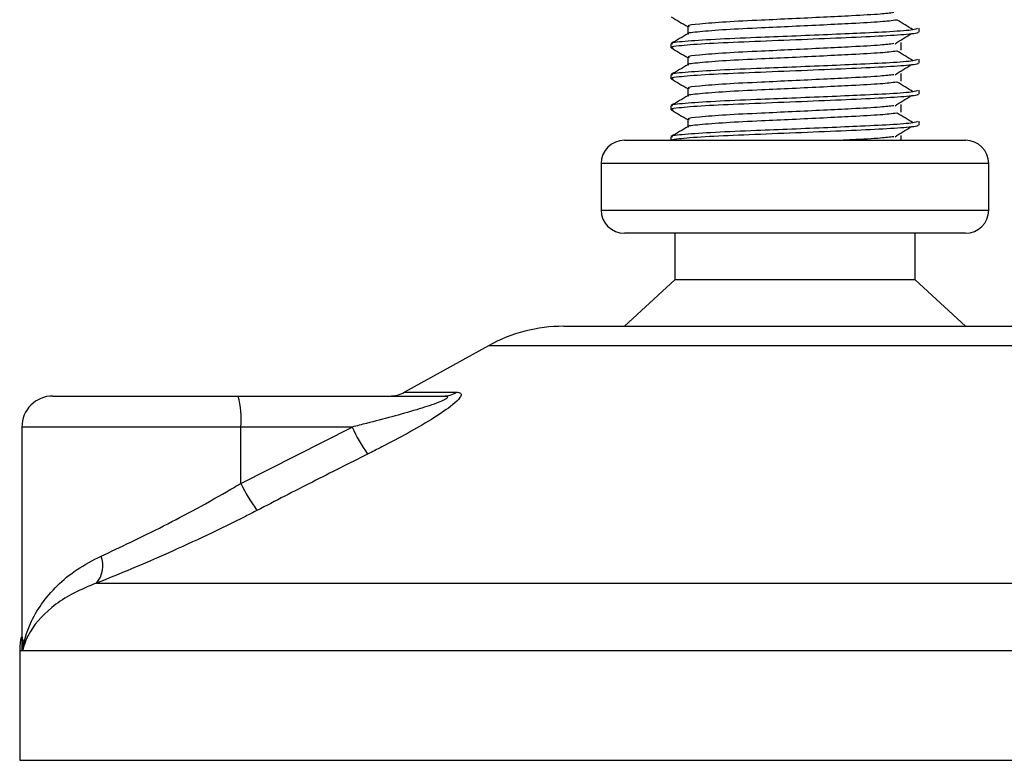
# Model space of a CAD drawing. Header units: millimetres. Extents: x 0 to 420, y 0 to 297.
# Tile 77 of 105: x 314.4 to 317.58, y 196.68 to 199.07. Entities that reach past the tile are written whole.
import ezdxf

# ---------------------------------------------------------------- set-up
doc = ezdxf.new("R2010")
doc.units = ezdxf.units.MM

msp = doc.modelspace()

# ---------------------------------------------------------------- linework, layer by layer
at = {"color": 7, "linetype": 'Continuous', "lineweight": 25}
for p, q in [((316.55756, 199.05079), (316.55756, 199.02631)), ((317.30343, 199.03196), (317.30343, 199.04444)), ((316.50343, 198.99443), (316.50343, 198.98195)), ((317.24585, 198.97356), (317.24585, 198.99856)), ((316.55756, 198.95079), (316.55756, 198.92631)), ((317.30343, 198.93196), (317.30343, 198.94444)), ((316.50343, 198.89443), (316.50343, 198.88195)), ((317.24585, 198.87356), (317.24585, 198.89856)), ((316.55756, 198.85079), (316.55756, 198.82631)), ((317.30343, 198.83196), (317.30343, 198.84444)), ((316.50343, 198.79443), (316.50343, 198.78195)), ((317.24585, 198.77356), (317.24585, 198.79856)), ((316.55756, 198.75079), (316.55756, 198.72631)), ((317.30343, 198.73196), (317.30343, 198.74444)), ((316.50343, 198.69443), (316.50343, 198.68329)), ((317.24585, 198.68329), (317.24585, 198.69856)), ((316.35343, 198.68329), (317.45343, 198.68329)), ((316.27843, 198.60829), (316.27843, 198.45829)), ((317.52843, 198.60829), (316.27843, 198.60829)), ((317.52843, 198.45829), (317.52843, 198.60829)), ((316.27843, 198.45829), (316.95762, 198.45829)), ((316.95762, 198.45829), (317.52843, 198.45829)), ((316.95112, 198.38329), (316.35343, 198.38329)), ((316.51593, 198.38329), (316.51593, 198.23329)), ((317.45343, 198.38329), (316.95112, 198.38329)), ((317.29093, 198.23329), (317.29093, 198.38329)), ((316.51593, 198.23329), (316.35343, 198.08329)), ((316.93703, 198.23329), (316.51593, 198.23329)), ((317.29093, 198.23329), (316.93703, 198.23329)), ((317.45343, 198.08329), (317.29093, 198.23329)), ((316.15764, 198.08329), (317.64921, 198.08329)), ((315.91539, 198.02069), (315.64479, 197.87081)), ((317.89146, 198.02069), (315.91539, 198.02069)), ((315.64479, 197.87081), (315.81186, 197.87081)), ((314.5104, 197.85829), (315.10809, 197.85829)), ((315.10809, 197.85829), (315.76984, 197.85829)), ((314.4104, 197.75829), (314.4104, 197.07315)), ((315.11676, 197.75829), (314.4104, 197.75829)), ((315.11676, 197.57661), (315.4753, 197.75829)), ((315.11676, 197.57661), (315.11676, 197.75829)), ((315.4753, 197.75829), (315.11676, 197.75829)), ((314.65115, 197.25467), (319.2499, 197.25467)), ((314.40343, 197.03597), (314.40343, 196.68329)), ((314.41284, 197.03597), (314.40343, 197.03597)), ((319.40343, 197.03597), (314.41284, 197.03597)), ((314.40343, 196.68329), (319.40343, 196.68329))]:
    msp.add_line(p, q, dxfattribs=at)
for centre, radius, start, end in [((316.35343, 198.60829), 0.075, 90, 180), ((317.45343, 198.60829), 0.075, 0, 90), ((316.35343, 198.45829), 0.075, 180, 270), ((317.45343, 198.45829), 0.075, 270, 0), ((316.15764, 197.58329), 0.5, 90, 118.97971), ((315.59634, 197.95829), 0.1, 270, 298.97971), ((315.76949, 197.93623), 0.07794, 270.25772, 302.92857), ((314.5104, 197.75829), 0.1, 90, 180), ((314.82193, 197.7831), 0.29587, 355.18945, 14.72175), ((315.97935, 197.98782), 0.55385, 204.48322, 214.91599), ((315.59531, 197.80102), 0.52856, 205.12367, 216.1625), ((314.58316, 197.31105), 0.08833, 320.3326, 20.61478), ((314.65343, 197.03597), 0.25, 169.40991, 180)]:
    msp.add_arc(centre, radius, start, end, dxfattribs=at)
for points, knots in [([(316.50438, 199.08095), (316.51343, 199.07572), (316.53115, 199.06546), (316.54888, 199.0552), (316.55756, 199.05017)], [0, 0, 0, 0, 0.51023729, 1, 1, 1, 1]), ([(317.22217, 199.09486), (317.20943, 199.09326), (317.18054, 199.08962), (317.09572, 199.085), (316.99596, 199.08008), (316.89467, 199.07515), (316.7844, 199.06995), (316.67418, 199.06485), (316.59211, 199.05814), (316.55379, 199.0537), (316.56085, 199.0512), (316.56224, 199.05071)], [0, 0, 0, 0, 0.1028652, 0.233268, 0.3371731, 0.4438505, 0.5487917, 0.6853047, 0.8274414, 0.9661113, 1, 1, 1, 1]), ([(317.29865, 199.04444), (317.29757, 199.04302), (317.29504, 199.03969), (317.22846, 199.03379), (317.12681, 199.02875), (317.01019, 199.02383), (316.89336, 199.0189), (316.76574, 199.0137), (316.63832, 199.00861), (316.54337, 199.00189), (316.49905, 198.99744), (316.50727, 198.99493), (316.50892, 198.99443)], [0, 0, 0, 0, 0.0884831, 0.2078733, 0.3229232, 0.4145941, 0.508708, 0.6012919, 0.7217331, 0.8471304, 0.9694726, 1, 1, 1, 1]), ([(317.23142, 199.07085), (317.21623, 199.06891), (317.18514, 199.06493), (317.0959, 199.06), (316.99592, 199.05508), (316.89467, 199.05015), (316.78444, 199.04495), (316.67393, 199.03986), (316.59309, 199.03314), (316.55472, 199.02906), (316.55966, 199.02693), (316.55994, 199.02681)], [0, 0, 0, 0, 0.1249493, 0.2558292, 0.3601144, 0.4671821, 0.5725071, 0.7095196, 0.8521762, 0.9913534, 1, 1, 1, 1]), ([(317.28401, 199.03952), (317.27551, 199.04474), (317.2585, 199.05518), (317.24145, 199.06562), (317.23293, 199.07083)], [0, 0, 0, 0, 0.50001, 1, 1, 1, 1]), ([(316.55844, 199.02682), (316.5494, 199.02159), (316.53132, 199.01112), (316.51323, 199.00066), (316.50418, 198.99542)], [0, 0, 0, 0, 0.4999318, 1, 1, 1, 1]), ([(317.29753, 199.03196), (317.29911, 199.03133), (317.3054, 199.02883), (317.26033, 199.02383), (317.16771, 199.01786), (317.03621, 199.01249), (316.88554, 199.006), (316.73432, 199.00011), (316.60492, 198.99422), (316.5303, 198.98806), (316.4996, 198.98395), (316.50752, 198.98167), (316.51036, 198.98085)], [0, 0, 0, 0, 0.0392666, 0.1562284, 0.2718014, 0.3845301, 0.5018235, 0.621601, 0.7409455, 0.8637639, 0.9510971, 1, 1, 1, 1]), ([(317.22602, 198.99484), (317.23453, 199.00006), (317.25154, 199.0105), (317.26858, 199.02094), (317.27711, 199.02616)], [0, 0, 0, 0, 0.4999887, 1, 1, 1, 1]), ([(316.50438, 198.98095), (316.51343, 198.97572), (316.53115, 198.96546), (316.54888, 198.9552), (316.55756, 198.95017)], [0, 0, 0, 0, 0.5102373, 1, 1, 1, 1]), ([(317.22217, 198.99486), (317.20943, 198.99326), (317.18054, 198.98962), (317.09572, 198.985), (316.99596, 198.98008), (316.89467, 198.97515), (316.7844, 198.96995), (316.67418, 198.96485), (316.59211, 198.95814), (316.55379, 198.9537), (316.56085, 198.9512), (316.56224, 198.95071)], [0, 0, 0, 0, 0.1028652, 0.233268, 0.3371731, 0.4438505, 0.5487917, 0.6853047, 0.8274414, 0.9661113, 1, 1, 1, 1]), ([(317.23142, 198.97085), (317.21623, 198.96891), (317.18514, 198.96493), (317.0959, 198.96), (316.99592, 198.95508), (316.89467, 198.95015), (316.78444, 198.94495), (316.67393, 198.93986), (316.59309, 198.93314), (316.55472, 198.92906), (316.55966, 198.92693), (316.55994, 198.92681)], [0, 0, 0, 0, 0.12494928, 0.25582918, 0.3601144, 0.46718207, 0.57250713, 0.70951956, 0.8521762, 0.99135341, 1, 1, 1, 1]), ([(317.28401, 198.93952), (317.27551, 198.94474), (317.2585, 198.95518), (317.24145, 198.96562), (317.23293, 198.97083)], [0, 0, 0, 0, 0.50001, 1, 1, 1, 1]), ([(317.29865, 198.94444), (317.29757, 198.94302), (317.29504, 198.93969), (317.22846, 198.93379), (317.12681, 198.92875), (317.01019, 198.92383), (316.89336, 198.9189), (316.76574, 198.9137), (316.63832, 198.90861), (316.54337, 198.90189), (316.49905, 198.89744), (316.50727, 198.89493), (316.50892, 198.89443)], [0, 0, 0, 0, 0.0884831, 0.2078733, 0.3229232, 0.4145941, 0.508708, 0.6012919, 0.7217331, 0.8471304, 0.9694726, 1, 1, 1, 1]), ([(316.55844, 198.92682), (316.5494, 198.92159), (316.53132, 198.91112), (316.51323, 198.90066), (316.50418, 198.89542)], [0, 0, 0, 0, 0.4999318, 1, 1, 1, 1]), ([(317.29753, 198.93196), (317.29911, 198.93133), (317.3054, 198.92883), (317.26033, 198.92383), (317.16771, 198.91786), (317.03621, 198.91249), (316.88554, 198.906), (316.73432, 198.90011), (316.60492, 198.89422), (316.5303, 198.88806), (316.4996, 198.88395), (316.50752, 198.88167), (316.51036, 198.88085)], [0, 0, 0, 0, 0.0392666, 0.1562284, 0.2718014, 0.3845301, 0.5018235, 0.621601, 0.7409455, 0.8637639, 0.9510971, 1, 1, 1, 1]), ([(317.22602, 198.89484), (317.23453, 198.90006), (317.25154, 198.9105), (317.26858, 198.92094), (317.27711, 198.92616)], [0, 0, 0, 0, 0.4999887, 1, 1, 1, 1]), ([(317.22217, 198.89486), (317.20943, 198.89326), (317.18054, 198.88962), (317.09572, 198.885), (316.99596, 198.88008), (316.89467, 198.87515), (316.7844, 198.86995), (316.67418, 198.86485), (316.59211, 198.85814), (316.55379, 198.8537), (316.56085, 198.8512), (316.56224, 198.85071)], [0, 0, 0, 0, 0.1028652, 0.233268, 0.3371731, 0.4438505, 0.5487917, 0.6853047, 0.8274414, 0.9661113, 1, 1, 1, 1]), ([(316.50438, 198.88095), (316.51343, 198.87572), (316.53115, 198.86546), (316.54888, 198.8552), (316.55756, 198.85017)], [0, 0, 0, 0, 0.5102373, 1, 1, 1, 1]), ([(317.23142, 198.87085), (317.21623, 198.86891), (317.18514, 198.86493), (317.0959, 198.86), (316.99592, 198.85508), (316.89467, 198.85015), (316.78444, 198.84495), (316.67393, 198.83986), (316.59309, 198.83314), (316.55472, 198.82906), (316.55966, 198.82693), (316.55994, 198.82681)], [0, 0, 0, 0, 0.12494928, 0.25582918, 0.3601144, 0.46718207, 0.57250713, 0.70951956, 0.8521762, 0.99135341, 1, 1, 1, 1]), ([(317.28401, 198.83952), (317.27551, 198.84474), (317.2585, 198.85518), (317.24145, 198.86562), (317.23293, 198.87083)], [0, 0, 0, 0, 0.50001, 1, 1, 1, 1]), ([(317.29865, 198.84444), (317.29757, 198.84302), (317.29504, 198.83969), (317.22846, 198.83379), (317.12681, 198.82875), (317.01019, 198.82383), (316.89336, 198.8189), (316.76574, 198.8137), (316.63832, 198.80861), (316.54337, 198.80189), (316.49905, 198.79744), (316.50727, 198.79493), (316.50892, 198.79443)], [0, 0, 0, 0, 0.0884831, 0.2078733, 0.3229232, 0.4145941, 0.508708, 0.6012919, 0.7217331, 0.8471304, 0.9694726, 1, 1, 1, 1]), ([(316.55844, 198.82682), (316.5494, 198.82159), (316.53132, 198.81112), (316.51323, 198.80066), (316.50418, 198.79542)], [0, 0, 0, 0, 0.4999318, 1, 1, 1, 1]), ([(317.29753, 198.83196), (317.29911, 198.83133), (317.3054, 198.82883), (317.26033, 198.82383), (317.16771, 198.81786), (317.03621, 198.81249), (316.88554, 198.806), (316.73432, 198.80011), (316.60492, 198.79422), (316.5303, 198.78806), (316.4996, 198.78395), (316.50752, 198.78167), (316.51036, 198.78085)], [0, 0, 0, 0, 0.0392666, 0.1562284, 0.2718014, 0.3845301, 0.5018235, 0.621601, 0.7409455, 0.8637639, 0.9510971, 1, 1, 1, 1]), ([(317.22602, 198.79484), (317.23453, 198.80006), (317.25154, 198.8105), (317.26858, 198.82094), (317.27711, 198.82616)], [0, 0, 0, 0, 0.4999887, 1, 1, 1, 1]), ([(317.22217, 198.79486), (317.20943, 198.79326), (317.18054, 198.78962), (317.09572, 198.785), (316.99596, 198.78008), (316.89467, 198.77515), (316.7844, 198.76995), (316.67418, 198.76485), (316.59211, 198.75814), (316.55379, 198.7537), (316.56085, 198.7512), (316.56224, 198.75071)], [0, 0, 0, 0, 0.1028652, 0.233268, 0.3371731, 0.4438505, 0.5487917, 0.6853047, 0.8274414, 0.9661113, 1, 1, 1, 1]), ([(316.50438, 198.78095), (316.51343, 198.77572), (316.53115, 198.76546), (316.54888, 198.7552), (316.55756, 198.75017)], [0, 0, 0, 0, 0.5102373, 1, 1, 1, 1]), ([(317.23142, 198.77085), (317.21623, 198.76891), (317.18514, 198.76493), (317.0959, 198.76), (316.99592, 198.75508), (316.89467, 198.75015), (316.78444, 198.74495), (316.67393, 198.73986), (316.59309, 198.73314), (316.55472, 198.72906), (316.55966, 198.72693), (316.55994, 198.72681)], [0, 0, 0, 0, 0.1249493, 0.2558292, 0.3601144, 0.4671821, 0.5725071, 0.7095196, 0.8521762, 0.9913534, 1, 1, 1, 1]), ([(317.28401, 198.73952), (317.27551, 198.74474), (317.2585, 198.75518), (317.24145, 198.76562), (317.23293, 198.77083)], [0, 0, 0, 0, 0.50001, 1, 1, 1, 1]), ([(317.29865, 198.74444), (317.29757, 198.74302), (317.29504, 198.73969), (317.22846, 198.73379), (317.12681, 198.72875), (317.01019, 198.72383), (316.89336, 198.7189), (316.76574, 198.7137), (316.63832, 198.70861), (316.54337, 198.70189), (316.49905, 198.69744), (316.50727, 198.69493), (316.50892, 198.69443)], [0, 0, 0, 0, 0.0884831, 0.2078733, 0.3229232, 0.4145941, 0.508708, 0.6012919, 0.7217331, 0.8471304, 0.9694726, 1, 1, 1, 1]), ([(316.55844, 198.72682), (316.5494, 198.72159), (316.53132, 198.71112), (316.51323, 198.70066), (316.50418, 198.69542)], [0, 0, 0, 0, 0.4999318, 1, 1, 1, 1]), ([(317.29753, 198.73196), (317.29911, 198.73133), (317.3054, 198.72883), (317.26033, 198.72383), (317.16771, 198.71786), (317.03619, 198.71249), (316.88562, 198.706), (316.73401, 198.70011), (316.60606, 198.69421), (316.52642, 198.68808), (316.51124, 198.6847), (316.50494, 198.68329)], [0, 0, 0, 0, 0.0412856, 0.1642613, 0.2857767, 0.4043016, 0.5276259, 0.653562, 0.7790429, 0.9081764, 1, 1, 1, 1]), ([(317.22602, 198.69484), (317.23453, 198.70006), (317.25154, 198.7105), (317.26858, 198.72094), (317.27711, 198.72616)], [0, 0, 0, 0, 0.4999887, 1, 1, 1, 1]), ([(317.22217, 198.69486), (317.20929, 198.69325), (317.18009, 198.68961), (317.11601, 198.68606), (317.0689, 198.68372), (317.06017, 198.68329)], [0, 0, 0, 0, 0.3912348, 0.8872059, 1, 1, 1, 1]), ([(315.81186, 197.87081), (315.81684, 197.87031), (315.82688, 197.86929), (315.82798, 197.86003), (315.81738, 197.84498), (315.78718, 197.81887), (315.73016, 197.78134), (315.65412, 197.73756), (315.58407, 197.7005), (315.5406, 197.67858), (315.5252, 197.67081)], [0, 0, 0, 0, 0.0715734, 0.1443473, 0.2083354, 0.3096596, 0.4923301, 0.6911888, 0.8905251, 1, 1, 1, 1]), ([(315.76984, 197.85829), (315.77279, 197.85822), (315.77753, 197.8581), (315.7822, 197.85692), (315.78416, 197.85512), (315.78286, 197.85247), (315.77902, 197.84947), (315.76873, 197.84361), (315.73765, 197.83107), (315.65408, 197.80454), (315.56122, 197.77981), (315.4908, 197.76217), (315.4753, 197.75829)], [0, 0, 0, 0, 0.0326282, 0.0525244, 0.0758401, 0.1000535, 0.1224526, 0.1468975, 0.2362249, 0.4244765, 0.873292, 1, 1, 1, 1]), ([(315.5252, 197.67081), (315.46587, 197.64097), (315.3467, 197.58102), (315.22812, 197.51985), (315.16858, 197.48913)], [0, 0, 0, 0, 0.4978543, 1, 1, 1, 1]), ([(314.66583, 197.34215), (314.69729, 197.35667), (314.76114, 197.38615), (314.86637, 197.43832), (314.97528, 197.49559), (315.05908, 197.54255), (315.10599, 197.57025), (315.11676, 197.57661)], [0, 0, 0, 0, 0.2283053, 0.4634776, 0.6938128, 0.9297437, 1, 1, 1, 1]), ([(315.16858, 197.48913), (315.15621, 197.48277), (315.10321, 197.45553), (315.00696, 197.40853), (314.88308, 197.35171), (314.76139, 197.29908), (314.68825, 197.26962), (314.65115, 197.25467)], [0, 0, 0, 0, 0.06999491, 0.29988869, 0.53536004, 0.76429565, 1, 1, 1, 1]), ([(314.41284, 197.03597), (314.41288, 197.03623), (314.41678, 197.06592), (314.43154, 197.11743), (314.47172, 197.18801), (314.52212, 197.24671), (314.58538, 197.3003), (314.63903, 197.32821), (314.66583, 197.34215)], [0, 0, 0, 0, 0.0022463, 0.2586377, 0.4477168, 0.6367116, 0.818473, 1, 1, 1, 1]), ([(314.65115, 197.25467), (314.62658, 197.24481), (314.57694, 197.22488), (314.49781, 197.17375), (314.43805, 197.10971), (314.4172, 197.05738), (314.41288, 197.03615), (314.41284, 197.03597)], [0, 0, 0, 0, 0.1804148, 0.3645009, 0.7419063, 0.9977849, 1, 1, 1, 1]), ([(314.41284, 197.03597), (314.41281, 197.03615), (314.40976, 197.05125), (314.41117, 197.06622), (314.41257, 197.08102)], [0, 0, 0, 0, 0.0120638, 1, 1, 1, 1]), ([(314.41371, 197.07315), (314.41246, 197.06105), (314.41118, 197.04868), (314.41281, 197.03623), (314.41284, 197.03597)], [0, 0, 0, 0, 0.9792912, 1, 1, 1, 1])]:
    msp.add_open_spline(points, degree=3, knots=knots, dxfattribs=at)

doc.saveas('drawing.dxf')
